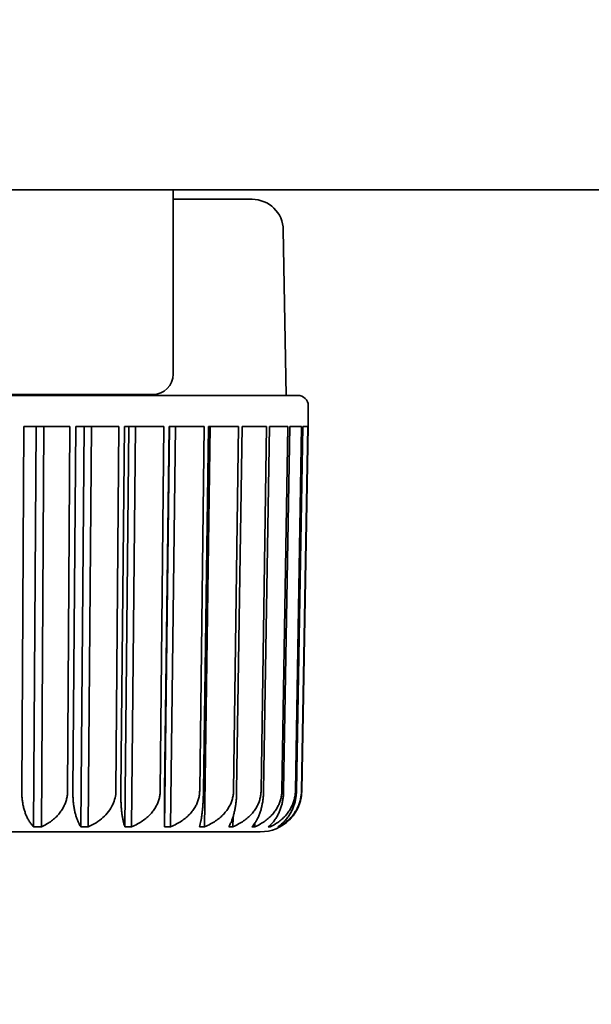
# Model space of a CAD drawing. Header units: millimetres. Extents: x 0 to 3360, y 0 to 2376.
# Tile 31 of 82: x 1791.43 to 1798.42, y 1598.13 to 1610.16. Entities that reach past the tile are written whole.
import ezdxf

# ---------------------------------------------------------------- set-up
doc = ezdxf.new("R2010")
doc.units = ezdxf.units.MM
doc.header["$LTSCALE"] = 8
doc.layers.add('Bemaßungen(ISO)', color=7, linetype='Continuous', lineweight=18)
doc.layers.add('Sichtbare Kanten(ISO)', color=7, linetype='Continuous', lineweight=35)
doc.styles.add('Aktuell-ISOGroßer Text', font='arial.ttf')
doc.dimstyles.new('X.XXXGroßer Text', dxfattribs={"dimscale": 8, "dimtxt": 3.048, "dimasz": 5, "dimexe": 3.175, "dimexo": 0.75, "dimgap": 0.762, "dimtad": 1, "dimdec": 1, "dimrnd": 1e-08, "dimzin": 12, "dimtxsty": 'Aktuell-ISOGroßer Text', "dimcen": 0.09, "dimdle": 10, "dimclrd": 256, "dimclre": 256, "dimclrt": 7, "dimadec": 0, "dimazin": 3, "dimtfac": 0.656168, "dimtdec": 1, "dimtmove": 0, "dimatfit": 3, "dimfxl": 0, "dimtolj": 1, "dimlwd": 25, "dimlwe": 25, "dimarcsym": 0})

# ---------------------------------------------------------------- blocks, each defined once
blk = doc.blocks.new('*D10')
at = {"layer": 'Bemaßungen(ISO)', "color": 250, "linetype": 'Continuous', "lineweight": 25, "true_color": 0x3f3f3f, "transparency": 16777216}
for p, q in [((1661.091, 1648.08), (1661.091, 1688.08)), ((1721.758, 1608.08), (1635.691, 1608.08)), ((1661.091, 1530.83), (1661.091, 1608.08)), ((1802.758, 1530.83), (1635.691, 1530.83)), ((1661.091, 1490.83), (1661.091, 1450.83))]:
    blk.add_line(p, q, dxfattribs=at)
at = {"layer": 'Bemaßungen(ISO)', "color": 250, "linetype": 'Continuous', "true_color": 0x3f3f3f, "transparency": 16777216}
for points in [[(1654.424, 1648.08), (1667.758, 1648.08), (1661.091, 1608.08)], [(1654.424, 1490.83), (1667.758, 1490.83), (1661.091, 1530.83)]]:
    blk.add_solid(points, dxfattribs=at)
at = {"layer": 'Defpoints', "color": 0, "linetype": 'Continuous', "transparency": 16777216}
for p in [(1661.091, 1608.08), (1727.758, 1608.08), (1808.758, 1530.83)]:
    blk.add_point(p, dxfattribs=at)
at = {"layer": 'Bemaßungen(ISO)', "color": 7, "linetype": 'Continuous', "lineweight": 25, "transparency": 16777216, "insert": (1625.687, 1537.886), "char_height": 24.384, "attachment_point": 1, "rotation": 90, "style": 'Aktuell-ISOGroßer Text'}
blk.add_mtext('\\A1;77,3', dxfattribs=at)

msp = doc.modelspace()

# ---------------------------------------------------------------- linework, layer by layer
at = {"layer": 'Sichtbare Kanten(ISO)'}
for p, q in [((1806.258, 1608.08), (1727.758, 1608.08)), ((1793.308, 1608.08), (1793.308, 1605.83)), ((1793.308, 1607.966), (1794.273, 1607.966)), ((1794.654, 1607.592), (1794.689, 1605.57)), ((1791.808, 1605.58), (1770.481, 1605.58)), ((1785.383, 1605.57), (1794.832, 1605.57)), ((1793.058, 1605.58), (1791.808, 1605.58)), ((1794.959, 1605.189), (1794.959, 1605.443)), ((1791.483, 1605.189), (1791.457, 1600.736)), ((1792.044, 1605.189), (1791.483, 1605.189)), ((1791.631, 1605.189), (1791.602, 1600.299)), ((1791.698, 1600.299), (1791.727, 1605.189)), ((1792.017, 1600.736), (1792.044, 1605.189)), ((1792.117, 1605.189), (1792.081, 1600.736)), ((1792.644, 1605.189), (1792.117, 1605.189)), ((1792.22, 1605.189), (1792.18, 1600.299)), ((1792.269, 1600.299), (1792.309, 1605.189)), ((1792.608, 1600.736), (1792.644, 1605.189)), ((1792.712, 1605.189), (1792.667, 1600.736)), ((1793.195, 1605.189), (1792.712, 1605.189)), ((1792.767, 1605.189), (1792.717, 1600.299)), ((1792.799, 1600.299), (1792.849, 1605.189)), ((1793.149, 1600.736), (1793.195, 1605.189)), ((1793.257, 1605.189), (1793.203, 1600.736)), ((1793.263, 1605.189), (1793.203, 1600.299)), ((1793.686, 1605.189), (1793.257, 1605.189)), ((1793.277, 1600.299), (1793.336, 1605.189)), ((1793.632, 1600.736), (1793.686, 1605.189)), ((1793.74, 1605.189), (1793.678, 1600.736)), ((1793.692, 1600.299), (1793.759, 1605.189)), ((1794.107, 1605.189), (1793.74, 1605.189)), ((1794.045, 1600.736), (1794.107, 1605.189)), ((1794.152, 1605.189), (1794.084, 1600.736)), ((1794.45, 1605.189), (1794.152, 1605.189)), ((1794.383, 1600.736), (1794.45, 1605.189)), ((1794.485, 1605.189), (1794.413, 1600.736)), ((1794.709, 1605.189), (1794.485, 1605.189)), ((1794.637, 1600.736), (1794.709, 1605.189)), ((1794.734, 1605.189), (1794.658, 1600.736)), ((1794.878, 1605.189), (1794.734, 1605.189)), ((1794.802, 1600.736), (1794.878, 1605.189)), ((1794.892, 1605.189), (1794.815, 1600.736)), ((1794.877, 1600.736), (1794.954, 1605.189)), ((1794.957, 1605.189), (1794.879, 1600.736)), ((1794.954, 1605.189), (1794.892, 1605.189)), ((1794.959, 1605.189), (1794.957, 1605.189)), ((1794.038, 1600.299), (1794.04, 1600.417)), ((1794.308, 1600.299), (1794.308, 1600.346)), ((1794.495, 1600.299), (1794.496, 1600.32)), ((1794.597, 1600.299), (1794.598, 1600.306)), ((1792.24, 1600.236), (1785.842, 1600.236)), ((1794.373, 1600.236), (1792.24, 1600.236))]:
    msp.add_line(p, q, dxfattribs=at)
for centre, radius, start, end in [((1794.273, 1607.585), 0.381, 1, 90), ((1793.058, 1605.83), 0.25, 270, 0), ((1794.832, 1605.443), 0.127, 0, 90), ((1794.373, 1600.744), 0.508, 270.002, 314.8809), ((1793.051, 1600.363), 0.127, 269.9669, 270)]:
    msp.add_arc(centre, radius, start, end, dxfattribs=at)
for points, knots in [([(1791.457, 1600.736), (1791.457, 1600.719), (1791.457, 1600.703), (1791.458, 1600.687), (1791.459, 1600.671), (1791.46, 1600.655), (1791.461, 1600.639), (1791.463, 1600.623), (1791.465, 1600.607), (1791.468, 1600.591), (1791.47, 1600.576), (1791.473, 1600.56), (1791.477, 1600.544), (1791.48, 1600.529), (1791.485, 1600.513), (1791.489, 1600.498), (1791.494, 1600.483), (1791.499, 1600.468), (1791.504, 1600.453), (1791.51, 1600.438), (1791.516, 1600.424), (1791.523, 1600.41), (1791.53, 1600.396), (1791.538, 1600.382), (1791.546, 1600.369), (1791.554, 1600.356), (1791.562, 1600.343), (1791.572, 1600.332), (1791.581, 1600.32), (1791.591, 1600.309), (1791.602, 1600.299)], [0, 0, 0, 0, 0.1, 0.1, 0.1, 0.2, 0.2, 0.2, 0.3, 0.3, 0.3, 0.4, 0.4, 0.4, 0.5, 0.5, 0.5, 0.6, 0.6, 0.6, 0.7, 0.7, 0.7, 0.8, 0.8, 0.8, 0.9, 0.9, 0.9, 1, 1, 1, 1]), ([(1792.017, 1600.736), (1792.017, 1600.719), (1792.016, 1600.703), (1792.014, 1600.687), (1792.012, 1600.671), (1792.009, 1600.655), (1792.005, 1600.639), (1792.002, 1600.623), (1791.997, 1600.607), (1791.991, 1600.591), (1791.985, 1600.576), (1791.978, 1600.56), (1791.97, 1600.544), (1791.963, 1600.529), (1791.954, 1600.513), (1791.944, 1600.498), (1791.933, 1600.483), (1791.922, 1600.468), (1791.91, 1600.453), (1791.897, 1600.438), (1791.884, 1600.424), (1791.869, 1600.41), (1791.854, 1600.396), (1791.838, 1600.382), (1791.82, 1600.369), (1791.802, 1600.356), (1791.783, 1600.343), (1791.763, 1600.332), (1791.743, 1600.32), (1791.721, 1600.309), (1791.698, 1600.299)], [0, 0, 0, 0, 0.1, 0.1, 0.1, 0.2, 0.2, 0.2, 0.3, 0.3, 0.3, 0.4, 0.4, 0.4, 0.5, 0.5, 0.5, 0.6, 0.6, 0.6, 0.7, 0.7, 0.7, 0.8, 0.8, 0.8, 0.9, 0.9, 0.9, 1, 1, 1, 1]), ([(1792.081, 1600.736), (1792.081, 1600.719), (1792.081, 1600.703), (1792.081, 1600.687), (1792.082, 1600.671), (1792.083, 1600.655), (1792.084, 1600.639), (1792.085, 1600.623), (1792.086, 1600.607), (1792.088, 1600.591), (1792.09, 1600.576), (1792.092, 1600.56), (1792.094, 1600.544), (1792.096, 1600.529), (1792.099, 1600.513), (1792.102, 1600.498), (1792.105, 1600.483), (1792.109, 1600.468), (1792.113, 1600.453), (1792.117, 1600.438), (1792.121, 1600.424), (1792.126, 1600.41), (1792.13, 1600.396), (1792.135, 1600.382), (1792.141, 1600.369), (1792.146, 1600.356), (1792.152, 1600.343), (1792.159, 1600.332), (1792.165, 1600.32), (1792.172, 1600.309), (1792.18, 1600.299)], [0, 0, 0, 0, 0.1, 0.1, 0.1, 0.2, 0.2, 0.2, 0.3, 0.3, 0.3, 0.4, 0.4, 0.4, 0.5, 0.5, 0.5, 0.6, 0.6, 0.6, 0.7, 0.7, 0.7, 0.8, 0.8, 0.8, 0.9, 0.9, 0.9, 1, 1, 1, 1]), ([(1792.269, 1600.299), (1792.333, 1600.325), (1792.4, 1600.365), (1792.497, 1600.452), (1792.544, 1600.512), (1792.593, 1600.619), (1792.607, 1600.681), (1792.608, 1600.736)], [-0.05711741, -0.05711741, -0.05711741, -0.05711741, -0.03649516, -0.03649516, -0.01691763, -0.01691763, -0.00087927, -0.00087927, -0.00087927, -0.00087927]), ([(1792.667, 1600.736), (1792.667, 1600.719), (1792.667, 1600.703), (1792.667, 1600.687), (1792.667, 1600.671), (1792.667, 1600.655), (1792.668, 1600.639), (1792.668, 1600.623), (1792.669, 1600.607), (1792.67, 1600.591), (1792.67, 1600.576), (1792.671, 1600.56), (1792.673, 1600.544), (1792.674, 1600.529), (1792.675, 1600.513), (1792.677, 1600.498), (1792.678, 1600.483), (1792.68, 1600.468), (1792.682, 1600.453), (1792.684, 1600.438), (1792.686, 1600.424), (1792.689, 1600.41), (1792.691, 1600.396), (1792.694, 1600.382), (1792.697, 1600.369), (1792.699, 1600.356), (1792.703, 1600.343), (1792.706, 1600.332), (1792.709, 1600.32), (1792.713, 1600.309), (1792.717, 1600.299)], [0, 0, 0, 0, 0.1, 0.1, 0.1, 0.2, 0.2, 0.2, 0.3, 0.3, 0.3, 0.4, 0.4, 0.4, 0.5, 0.5, 0.5, 0.6, 0.6, 0.6, 0.7, 0.7, 0.7, 0.8, 0.8, 0.8, 0.9, 0.9, 0.9, 1, 1, 1, 1]), ([(1793.149, 1600.736), (1793.149, 1600.719), (1793.148, 1600.703), (1793.146, 1600.687), (1793.143, 1600.671), (1793.14, 1600.655), (1793.136, 1600.639), (1793.132, 1600.623), (1793.126, 1600.607), (1793.12, 1600.591), (1793.114, 1600.576), (1793.106, 1600.56), (1793.097, 1600.544), (1793.089, 1600.529), (1793.079, 1600.513), (1793.068, 1600.498), (1793.057, 1600.483), (1793.045, 1600.468), (1793.031, 1600.453), (1793.017, 1600.438), (1793.003, 1600.424), (1792.986, 1600.41), (1792.97, 1600.396), (1792.952, 1600.382), (1792.933, 1600.369), (1792.914, 1600.356), (1792.893, 1600.343), (1792.871, 1600.332), (1792.848, 1600.32), (1792.825, 1600.309), (1792.799, 1600.299)], [0, 0, 0, 0, 0.1, 0.1, 0.1, 0.2, 0.2, 0.2, 0.3, 0.3, 0.3, 0.4, 0.4, 0.4, 0.5, 0.5, 0.5, 0.6, 0.6, 0.6, 0.7, 0.7, 0.7, 0.8, 0.8, 0.8, 0.9, 0.9, 0.9, 1, 1, 1, 1]), ([(1793.203, 1600.736), (1793.202, 1600.719), (1793.202, 1600.703), (1793.202, 1600.687), (1793.202, 1600.671), (1793.202, 1600.655), (1793.202, 1600.639), (1793.202, 1600.623), (1793.201, 1600.607), (1793.201, 1600.591), (1793.201, 1600.576), (1793.201, 1600.56), (1793.201, 1600.544), (1793.201, 1600.529), (1793.201, 1600.513), (1793.201, 1600.498), (1793.201, 1600.483), (1793.201, 1600.468), (1793.201, 1600.453), (1793.201, 1600.438), (1793.201, 1600.424), (1793.201, 1600.41), (1793.202, 1600.396), (1793.202, 1600.382), (1793.202, 1600.369), (1793.202, 1600.356), (1793.202, 1600.343), (1793.203, 1600.332), (1793.203, 1600.32), (1793.203, 1600.309), (1793.203, 1600.299)], [0, 0, 0, 0, 0.1, 0.1, 0.1, 0.2, 0.2, 0.2, 0.3, 0.3, 0.3, 0.4, 0.4, 0.4, 0.5, 0.5, 0.5, 0.6, 0.6, 0.6, 0.7, 0.7, 0.7, 0.8, 0.8, 0.8, 0.9, 0.9, 0.9, 1, 1, 1, 1]), ([(1793.632, 1600.736), (1793.631, 1600.719), (1793.63, 1600.703), (1793.628, 1600.687), (1793.626, 1600.671), (1793.622, 1600.655), (1793.618, 1600.639), (1793.614, 1600.623), (1793.608, 1600.607), (1793.602, 1600.591), (1793.595, 1600.576), (1793.588, 1600.56), (1793.579, 1600.544), (1793.57, 1600.529), (1793.56, 1600.513), (1793.549, 1600.498), (1793.538, 1600.483), (1793.525, 1600.468), (1793.512, 1600.453), (1793.498, 1600.438), (1793.483, 1600.424), (1793.466, 1600.41), (1793.449, 1600.396), (1793.431, 1600.382), (1793.412, 1600.369), (1793.392, 1600.356), (1793.371, 1600.343), (1793.349, 1600.332), (1793.326, 1600.32), (1793.302, 1600.309), (1793.277, 1600.299)], [0, 0, 0, 0, 0.1, 0.1, 0.1, 0.2, 0.2, 0.2, 0.3, 0.3, 0.3, 0.4, 0.4, 0.4, 0.5, 0.5, 0.5, 0.6, 0.6, 0.6, 0.7, 0.7, 0.7, 0.8, 0.8, 0.8, 0.9, 0.9, 0.9, 1, 1, 1, 1]), ([(1793.678, 1600.736), (1793.678, 1600.719), (1793.678, 1600.703), (1793.677, 1600.687), (1793.677, 1600.671), (1793.676, 1600.655), (1793.675, 1600.639), (1793.675, 1600.623), (1793.674, 1600.607), (1793.673, 1600.591), (1793.672, 1600.576), (1793.671, 1600.56), (1793.67, 1600.544), (1793.668, 1600.529), (1793.667, 1600.513), (1793.665, 1600.498), (1793.664, 1600.483), (1793.662, 1600.468), (1793.66, 1600.453), (1793.658, 1600.438), (1793.656, 1600.424), (1793.654, 1600.41), (1793.652, 1600.396), (1793.65, 1600.382), (1793.647, 1600.369), (1793.644, 1600.356), (1793.642, 1600.343), (1793.639, 1600.332), (1793.636, 1600.32), (1793.633, 1600.309), (1793.63, 1600.299)], [0, 0, 0, 0, 0.1, 0.1, 0.1, 0.2, 0.2, 0.2, 0.3, 0.3, 0.3, 0.4, 0.4, 0.4, 0.5, 0.5, 0.5, 0.6, 0.6, 0.6, 0.7, 0.7, 0.7, 0.8, 0.8, 0.8, 0.9, 0.9, 0.9, 1, 1, 1, 1]), ([(1794.045, 1600.736), (1794.045, 1600.719), (1794.044, 1600.703), (1794.042, 1600.687), (1794.04, 1600.671), (1794.036, 1600.655), (1794.032, 1600.639), (1794.028, 1600.623), (1794.022, 1600.607), (1794.016, 1600.591), (1794.009, 1600.576), (1794.002, 1600.56), (1793.993, 1600.544), (1793.984, 1600.529), (1793.974, 1600.513), (1793.963, 1600.498), (1793.952, 1600.483), (1793.939, 1600.468), (1793.926, 1600.453), (1793.912, 1600.438), (1793.897, 1600.424), (1793.881, 1600.41), (1793.864, 1600.396), (1793.846, 1600.382), (1793.827, 1600.369), (1793.807, 1600.356), (1793.787, 1600.343), (1793.764, 1600.332), (1793.742, 1600.32), (1793.718, 1600.309), (1793.692, 1600.299)], [0, 0, 0, 0, 0.1, 0.1, 0.1, 0.2, 0.2, 0.2, 0.3, 0.3, 0.3, 0.4, 0.4, 0.4, 0.5, 0.5, 0.5, 0.6, 0.6, 0.6, 0.7, 0.7, 0.7, 0.8, 0.8, 0.8, 0.9, 0.9, 0.9, 1, 1, 1, 1]), ([(1794.084, 1600.736), (1794.084, 1600.719), (1794.084, 1600.703), (1794.083, 1600.687), (1794.082, 1600.671), (1794.081, 1600.655), (1794.08, 1600.639), (1794.078, 1600.623), (1794.077, 1600.607), (1794.075, 1600.591), (1794.073, 1600.576), (1794.071, 1600.56), (1794.069, 1600.544), (1794.066, 1600.529), (1794.063, 1600.513), (1794.06, 1600.498), (1794.057, 1600.483), (1794.054, 1600.468), (1794.05, 1600.453), (1794.046, 1600.438), (1794.042, 1600.424), (1794.038, 1600.41), (1794.033, 1600.396), (1794.028, 1600.382), (1794.023, 1600.369), (1794.018, 1600.356), (1794.012, 1600.343), (1794.006, 1600.332), (1794, 1600.32), (1793.994, 1600.309), (1793.987, 1600.299)], [0, 0, 0, 0, 0.1, 0.1, 0.1, 0.2, 0.2, 0.2, 0.3, 0.3, 0.3, 0.4, 0.4, 0.4, 0.5, 0.5, 0.5, 0.6, 0.6, 0.6, 0.7, 0.7, 0.7, 0.8, 0.8, 0.8, 0.9, 0.9, 0.9, 1, 1, 1, 1]), ([(1794.383, 1600.736), (1794.382, 1600.719), (1794.381, 1600.703), (1794.379, 1600.687), (1794.377, 1600.671), (1794.374, 1600.655), (1794.369, 1600.639), (1794.365, 1600.623), (1794.36, 1600.607), (1794.353, 1600.591), (1794.347, 1600.576), (1794.34, 1600.56), (1794.331, 1600.544), (1794.323, 1600.529), (1794.313, 1600.513), (1794.302, 1600.498), (1794.291, 1600.483), (1794.279, 1600.468), (1794.266, 1600.453), (1794.252, 1600.438), (1794.238, 1600.424), (1794.222, 1600.41), (1794.206, 1600.396), (1794.188, 1600.382), (1794.169, 1600.369), (1794.15, 1600.356), (1794.13, 1600.343), (1794.108, 1600.332), (1794.086, 1600.32), (1794.063, 1600.309), (1794.038, 1600.299)], [0, 0, 0, 0, 0.1, 0.1, 0.1, 0.2, 0.2, 0.2, 0.3, 0.3, 0.3, 0.4, 0.4, 0.4, 0.5, 0.5, 0.5, 0.6, 0.6, 0.6, 0.7, 0.7, 0.7, 0.8, 0.8, 0.8, 0.9, 0.9, 0.9, 1, 1, 1, 1]), ([(1794.413, 1600.736), (1794.413, 1600.719), (1794.412, 1600.703), (1794.411, 1600.687), (1794.41, 1600.671), (1794.409, 1600.655), (1794.407, 1600.639), (1794.405, 1600.623), (1794.403, 1600.607), (1794.4, 1600.591), (1794.397, 1600.576), (1794.394, 1600.56), (1794.39, 1600.544), (1794.387, 1600.529), (1794.383, 1600.513), (1794.378, 1600.498), (1794.374, 1600.483), (1794.369, 1600.468), (1794.363, 1600.453), (1794.358, 1600.438), (1794.351, 1600.424), (1794.345, 1600.41), (1794.338, 1600.396), (1794.331, 1600.382), (1794.323, 1600.369), (1794.315, 1600.356), (1794.307, 1600.343), (1794.298, 1600.332), (1794.289, 1600.32), (1794.28, 1600.309), (1794.269, 1600.299)], [0, 0, 0, 0, 0.1, 0.1, 0.1, 0.2, 0.2, 0.2, 0.3, 0.3, 0.3, 0.4, 0.4, 0.4, 0.5, 0.5, 0.5, 0.6, 0.6, 0.6, 0.7, 0.7, 0.7, 0.8, 0.8, 0.8, 0.9, 0.9, 0.9, 1, 1, 1, 1]), ([(1794.637, 1600.736), (1794.636, 1600.719), (1794.635, 1600.703), (1794.633, 1600.687), (1794.631, 1600.671), (1794.628, 1600.655), (1794.624, 1600.639), (1794.62, 1600.623), (1794.615, 1600.607), (1794.609, 1600.591), (1794.602, 1600.576), (1794.595, 1600.56), (1794.587, 1600.544), (1794.579, 1600.529), (1794.57, 1600.513), (1794.559, 1600.498), (1794.549, 1600.483), (1794.537, 1600.468), (1794.525, 1600.453), (1794.512, 1600.438), (1794.498, 1600.424), (1794.483, 1600.41), (1794.467, 1600.396), (1794.451, 1600.382), (1794.433, 1600.369), (1794.415, 1600.356), (1794.395, 1600.343), (1794.374, 1600.332), (1794.354, 1600.32), (1794.331, 1600.309), (1794.308, 1600.299)], [0, 0, 0, 0, 0.1, 0.1, 0.1, 0.2, 0.2, 0.2, 0.3, 0.3, 0.3, 0.4, 0.4, 0.4, 0.5, 0.5, 0.5, 0.6, 0.6, 0.6, 0.7, 0.7, 0.7, 0.8, 0.8, 0.8, 0.9, 0.9, 0.9, 1, 1, 1, 1]), ([(1794.658, 1600.736), (1794.658, 1600.719), (1794.657, 1600.703), (1794.656, 1600.687), (1794.654, 1600.671), (1794.653, 1600.655), (1794.65, 1600.639), (1794.648, 1600.623), (1794.645, 1600.607), (1794.641, 1600.591), (1794.638, 1600.576), (1794.634, 1600.56), (1794.629, 1600.544), (1794.624, 1600.529), (1794.619, 1600.513), (1794.613, 1600.498), (1794.607, 1600.483), (1794.601, 1600.468), (1794.593, 1600.453), (1794.586, 1600.438), (1794.578, 1600.424), (1794.569, 1600.41), (1794.561, 1600.396), (1794.551, 1600.382), (1794.541, 1600.369), (1794.531, 1600.356), (1794.52, 1600.343), (1794.508, 1600.332), (1794.497, 1600.32), (1794.484, 1600.309), (1794.471, 1600.299)], [0, 0, 0, 0, 0.1, 0.1, 0.1, 0.2, 0.2, 0.2, 0.3, 0.3, 0.3, 0.4, 0.4, 0.4, 0.5, 0.5, 0.5, 0.6, 0.6, 0.6, 0.7, 0.7, 0.7, 0.8, 0.8, 0.8, 0.9, 0.9, 0.9, 1, 1, 1, 1]), ([(1794.802, 1600.736), (1794.802, 1600.719), (1794.801, 1600.703), (1794.799, 1600.687), (1794.797, 1600.671), (1794.794, 1600.655), (1794.79, 1600.639), (1794.786, 1600.623), (1794.782, 1600.607), (1794.776, 1600.591), (1794.77, 1600.576), (1794.764, 1600.56), (1794.756, 1600.544), (1794.748, 1600.529), (1794.74, 1600.513), (1794.73, 1600.498), (1794.72, 1600.483), (1794.71, 1600.468), (1794.698, 1600.453), (1794.686, 1600.438), (1794.673, 1600.424), (1794.658, 1600.41), (1794.644, 1600.396), (1794.629, 1600.382), (1794.612, 1600.369), (1794.595, 1600.356), (1794.577, 1600.343), (1794.557, 1600.332), (1794.538, 1600.32), (1794.517, 1600.309), (1794.495, 1600.299)], [0, 0, 0, 0, 0.1, 0.1, 0.1, 0.2, 0.2, 0.2, 0.3, 0.3, 0.3, 0.4, 0.4, 0.4, 0.5, 0.5, 0.5, 0.6, 0.6, 0.6, 0.7, 0.7, 0.7, 0.8, 0.8, 0.8, 0.9, 0.9, 0.9, 1, 1, 1, 1]), ([(1794.815, 1600.736), (1794.814, 1600.719), (1794.813, 1600.703), (1794.812, 1600.687), (1794.81, 1600.671), (1794.808, 1600.655), (1794.805, 1600.639), (1794.802, 1600.623), (1794.799, 1600.607), (1794.794, 1600.591), (1794.79, 1600.576), (1794.785, 1600.56), (1794.78, 1600.544), (1794.774, 1600.529), (1794.767, 1600.513), (1794.76, 1600.498), (1794.753, 1600.483), (1794.745, 1600.468), (1794.736, 1600.453), (1794.727, 1600.438), (1794.718, 1600.424), (1794.707, 1600.41), (1794.697, 1600.396), (1794.685, 1600.382), (1794.673, 1600.369), (1794.66, 1600.356), (1794.647, 1600.343), (1794.633, 1600.332), (1794.618, 1600.32), (1794.603, 1600.309), (1794.587, 1600.299)], [0, 0, 0, 0, 0.1, 0.1, 0.1, 0.2, 0.2, 0.2, 0.3, 0.3, 0.3, 0.4, 0.4, 0.4, 0.5, 0.5, 0.5, 0.6, 0.6, 0.6, 0.7, 0.7, 0.7, 0.8, 0.8, 0.8, 0.9, 0.9, 0.9, 1, 1, 1, 1]), ([(1794.877, 1600.736), (1794.877, 1600.719), (1794.876, 1600.703), (1794.874, 1600.687), (1794.872, 1600.671), (1794.869, 1600.655), (1794.866, 1600.639), (1794.862, 1600.623), (1794.858, 1600.607), (1794.853, 1600.591), (1794.847, 1600.576), (1794.841, 1600.56), (1794.834, 1600.544), (1794.828, 1600.529), (1794.82, 1600.513), (1794.811, 1600.498), (1794.802, 1600.483), (1794.792, 1600.468), (1794.781, 1600.453), (1794.771, 1600.438), (1794.759, 1600.424), (1794.746, 1600.41), (1794.733, 1600.396), (1794.719, 1600.382), (1794.703, 1600.369), (1794.688, 1600.356), (1794.672, 1600.343), (1794.654, 1600.332), (1794.636, 1600.32), (1794.618, 1600.309), (1794.597, 1600.299)], [0, 0, 0, 0, 0.1, 0.1, 0.1, 0.2, 0.2, 0.2, 0.3, 0.3, 0.3, 0.4, 0.4, 0.4, 0.5, 0.5, 0.5, 0.6, 0.6, 0.6, 0.7, 0.7, 0.7, 0.8, 0.8, 0.8, 0.9, 0.9, 0.9, 1, 1, 1, 1]), ([(1794.879, 1600.736), (1794.879, 1600.719), (1794.878, 1600.703), (1794.876, 1600.687), (1794.875, 1600.671), (1794.872, 1600.655), (1794.869, 1600.639), (1794.865, 1600.623), (1794.861, 1600.607), (1794.856, 1600.591), (1794.851, 1600.576), (1794.846, 1600.56), (1794.839, 1600.544), (1794.833, 1600.529), (1794.825, 1600.513), (1794.817, 1600.498), (1794.809, 1600.483), (1794.799, 1600.468), (1794.789, 1600.453), (1794.779, 1600.438), (1794.768, 1600.424), (1794.755, 1600.41), (1794.748, 1600.401), (1794.74, 1600.393), (1794.732, 1600.384)], [0, 0, 0, 0, 0.1, 0.1, 0.1, 0.2, 0.2, 0.2, 0.3, 0.3, 0.3, 0.4, 0.4, 0.4, 0.5, 0.5, 0.5, 0.6, 0.6, 0.6, 0.7, 0.7, 0.7, 0.7612708, 0.7612708, 0.7612708, 0.7612708]), ([(1791.602, 1600.299), (1791.618, 1600.299), (1791.634, 1600.299), (1791.65, 1600.299), (1791.666, 1600.299), (1791.682, 1600.299), (1791.698, 1600.299)], [-0.00508146, -0.00508146, -0.00508146, -0.00508146, 0, 0, 0, 0.00508086, 0.00508086, 0.00508086, 0.00508086]), ([(1792.18, 1600.299), (1792.195, 1600.299), (1792.21, 1600.299), (1792.225, 1600.299), (1792.24, 1600.299), (1792.255, 1600.299), (1792.269, 1600.299)], [-0.00508145, -0.00508145, -0.00508145, -0.00508145, 0, 0, 0, 0.00508084, 0.00508084, 0.00508084, 0.00508084]), ([(1792.717, 1600.299), (1792.731, 1600.299), (1792.745, 1600.299), (1792.758, 1600.299), (1792.772, 1600.299), (1792.786, 1600.299), (1792.799, 1600.299)], [-0.00508146, -0.00508146, -0.00508146, -0.00508146, 0, 0, 0, 0.00508086, 0.00508086, 0.00508086, 0.00508086]), ([(1793.203, 1600.299), (1793.216, 1600.299), (1793.228, 1600.299), (1793.24, 1600.299), (1793.252, 1600.299), (1793.264, 1600.299), (1793.277, 1600.299)], [-0.00508145, -0.00508145, -0.00508145, -0.00508145, 0, 0, 0, 0.00508086, 0.00508086, 0.00508086, 0.00508086]), ([(1793.63, 1600.299), (1793.64, 1600.299), (1793.651, 1600.299), (1793.661, 1600.299), (1793.672, 1600.299), (1793.682, 1600.299), (1793.692, 1600.299)], [-0.00508146, -0.00508146, -0.00508146, -0.00508146, 0, 0, 0, 0.00508086, 0.00508086, 0.00508086, 0.00508086]), ([(1793.987, 1600.299), (1793.996, 1600.299), (1794.004, 1600.299), (1794.013, 1600.299), (1794.021, 1600.299), (1794.03, 1600.299), (1794.038, 1600.299)], [-0.00508145, -0.00508145, -0.00508145, -0.00508145, 0, 0, 0, 0.00508086, 0.00508086, 0.00508086, 0.00508086]), ([(1794.269, 1600.299), (1794.276, 1600.299), (1794.282, 1600.299), (1794.289, 1600.299), (1794.295, 1600.299), (1794.301, 1600.299), (1794.308, 1600.299)], [-0.00508146, -0.00508146, -0.00508146, -0.00508146, 0, 0, 0, 0.00508086, 0.00508086, 0.00508086, 0.00508086]), ([(1794.471, 1600.299), (1794.475, 1600.299), (1794.479, 1600.299), (1794.483, 1600.299), (1794.487, 1600.299), (1794.491, 1600.299), (1794.495, 1600.299)], [-0.00508145, -0.00508145, -0.00508145, -0.00508145, 0, 0, 0, 0.00508086, 0.00508086, 0.00508086, 0.00508086]), ([(1794.587, 1600.299), (1794.589, 1600.299), (1794.591, 1600.299), (1794.592, 1600.299), (1794.594, 1600.299), (1794.596, 1600.299), (1794.597, 1600.299)], [-0.00508146, -0.00508146, -0.00508146, -0.00508146, 0, 0, 0, 0.00508086, 0.00508086, 0.00508086, 0.00508086])]:
    msp.add_open_spline(points, degree=3, knots=knots, dxfattribs=at)

# ---------------------------------------------------------------- dimensions: what is measured, and where the dimension line sits
at = {"layer": 'Bemaßungen(ISO)', "color": 250, "linetype": 'Continuous', "lineweight": 25, "true_color": 0x3f3f3f}
dim = msp.add_linear_dim(base=(1661.090867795, 1608.080417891), p1=(1808.757534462, 1530.830417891), p2=(1727.757534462, 1608.080417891), angle=270, dimstyle='X.XXXGroßer Text', override={"dimdec": 1, "dimtp": 0, "dimtm": 0, "dimtdec": 1, "dimtofl": 1, "dimatfit": 1}, dxfattribs=at)
dim.commit()
dim.dimension.update_dxf_attribs({"geometry": '*D10', "text_midpoint": (1661.090867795, 1569.455417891), "dimtype": 160})

doc.saveas('drawing.dxf')
